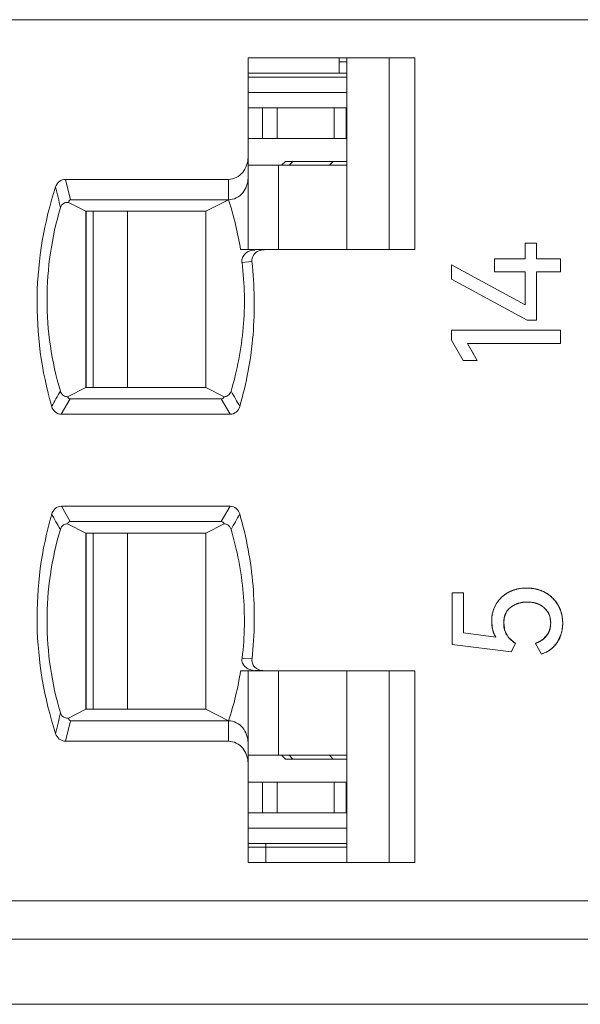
# Model space of a CAD drawing. Header units: inches. Extents: x 830 to 2908, y -1046 to 167.
# Tile 35 of 58: x 2665 to 2672, y -821 to -809. Entities that reach past the tile are written whole.
import ezdxf

# ---------------------------------------------------------------- set-up
doc = ezdxf.new("R2010")
doc.units = ezdxf.units.IN
doc.header["$LTSCALE"] = 23.1
doc.header["$MEASUREMENT"] = 0
doc.layers.get('0').update_dxf_attribs({"lineweight": 18})
for name, color, linetype, lineweight in [('1_27', 7, 'Continuous', 18), ('1_37', 7, 'Continuous', 18), ('1_42', 7, 'Continuous', 18), ('1_43', 7, 'Continuous', 18), ('1_6', 7, 'Continuous', 18), ('1_8', 7, 'Continuous', 18)]:
    doc.layers.add(name, color=color, linetype=linetype, lineweight=lineweight)

msp = doc.modelspace()

# ---------------------------------------------------------------- linework, layer by layer
at = {"color": 0, "linetype": 'Continuous', "lineweight": 0}
for p, q in [((2671.587, -811.48), (2671.736, -811.48)), ((2671.587, -811.684), (2671.587, -811.48)), ((2671.736, -811.48), (2671.736, -811.684)), ((2671.189, -811.684), (2671.587, -811.684)), ((2671.189, -811.856), (2671.189, -811.684)), ((2671.736, -811.684), (2672.05, -811.684)), ((2672.05, -811.684), (2672.05, -811.856)), ((2671.587, -812.283), (2670.628, -811.763)), ((2670.628, -811.951), (2670.628, -811.763)), ((2671.587, -811.856), (2671.189, -811.856)), ((2671.587, -812.283), (2671.587, -811.856)), ((2672.05, -811.856), (2671.736, -811.856)), ((2671.736, -811.856), (2671.736, -812.485)), ((2670.628, -811.951), (2671.616, -812.485)), ((2671.736, -812.485), (2671.616, -812.485)), ((2670.628, -812.613), (2672.05, -812.613)), ((2670.628, -812.745), (2670.628, -812.613)), ((2672.05, -812.613), (2672.05, -812.788)), ((2670.628, -812.745), (2670.781, -813.009)), ((2672.05, -812.788), (2670.836, -812.788)), ((2670.962, -813.009), (2670.836, -812.788)), ((2670.836, -812.788), (2670.917, -812.931)), ((2670.962, -813.009), (2670.781, -813.009)), ((2670.634, -816.045), (2670.785, -816.045)), ((2670.634, -816.716), (2670.634, -816.045)), ((2670.785, -816.045), (2670.785, -816.565)), ((2671.374, -816.035), (2671.444, -816.006)), ((2671.523, -815.987), (2671.61, -815.981)), ((2671.61, -815.981), (2671.7, -815.988)), ((2671.18, -816.252), (2671.211, -816.188)), ((2671.534, -816.171), (2671.478, -816.188)), ((2671.757, -816.188), (2671.704, -816.172)), ((2672.02, -816.206), (2672.059, -816.297)), ((2671.883, -816.291), (2671.837, -816.237)), ((2672.072, -816.355), (2672.079, -816.439)), ((2671.158, -816.492), (2671.152, -816.413)), ((2671.314, -816.378), (2671.309, -816.439)), ((2671.309, -816.439), (2671.325, -816.54)), ((2671.916, -816.5), (2671.921, -816.459)), ((2671.206, -816.621), (2670.785, -816.565)), ((2671.176, -816.561), (2671.158, -816.492)), ((2671.206, -816.621), (2671.176, -816.561)), ((2671.325, -816.54), (2671.375, -816.629)), ((2671.83, -816.644), (2671.887, -816.578)), ((2671.899, -816.554), (2671.916, -816.5)), ((2672.06, -816.578), (2672.008, -816.69)), ((2670.634, -816.716), (2671.406, -816.813)), ((2671.375, -816.629), (2671.462, -816.703)), ((2671.406, -816.813), (2671.462, -816.703)), ((2671.722, -816.703), (2671.802, -816.842)), ((2671.731, -816.699), (2671.78, -816.677)), ((2671.78, -816.677), (2671.83, -816.644)), ((2672.008, -816.69), (2671.967, -816.741)), ((2671.87, -816.813), (2671.802, -816.842))]:
    msp.add_line(p, q, dxfattribs=at)
at = {"color": 7, "linetype": 'Continuous', "lineweight": 0}
msp.add_line((2608.034, -821.413), (2704.63, -821.413), dxfattribs=at)
at = {"color": 0, "linetype": 'Continuous', "lineweight": 0}
for centre, radius, start, end in [((2671.569, -816.407), 0.42, 128.9274, 137.719), ((2671.573, -816.412), 0.427, 127.4469, 128.951), ((2671.574, -816.413), 0.427, 120.3872, 127.448), ((2671.571, -816.409), 0.423, 117.8417, 120.3839), ((2671.591, -816.458), 0.475, 105.2624, 108.0017), ((2671.601, -816.505), 0.524, 98.6133, 100.5856), ((2671.619, -816.489), 0.508, 78.7434, 80.8462), ((2671.623, -816.469), 0.487, 76.1785, 78.7459), ((2671.628, -816.451), 0.469, 70.8863, 76.1854), ((2671.636, -816.427), 0.443, 60.5655, 70.9334), ((2671.64, -816.419), 0.434, 55.2966, 60.4866), ((2671.634, -816.428), 0.445, 50.9472, 55.3032), ((2671.631, -816.431), 0.449, 48.9714, 50.952), ((2671.631, -816.432), 0.45, 41.2571, 48.9731), ((2671.543, -816.386), 0.386, 143.6501, 149.2497), ((2671.555, -816.395), 0.401, 138.8627, 143.6562), ((2671.561, -816.4), 0.409, 137.7491, 138.875), ((2671.609, -816.533), 0.369, 100.2248, 101.657), ((2671.646, -816.461), 0.295, 63.6859, 67.8654), ((2671.634, -816.429), 0.446, 39.1009, 41.2517), ((2671.639, -816.425), 0.44, 35.0248, 39.1062), ((2671.649, -816.418), 0.427, 29.7548, 35.033), ((2671.626, -816.413), 0.474, 170.6811, 180.0036), ((2671.616, -816.412), 0.464, 169.037, 170.6629), ((2671.599, -816.408), 0.447, 160.9279, 169.082), ((2671.579, -816.402), 0.426, 159.4122, 160.8762), ((2671.678, -816.42), 0.242, 29.8575, 32.253), ((2671.602, -816.433), 0.476, 9.4142, 11.6716), ((2671.549, -816.439), 0.53, 354.3326, 358.1563), ((2671.535, -816.439), 0.544, 358.1464, 0.0025), ((2671.678, -816.455), 0.242, 329.7085, 335.9282), ((2671.617, -816.45), 0.461, 343.8259, 348.2267), ((2671.596, -816.445), 0.482, 348.2054, 349.7944), ((2671.575, -816.442), 0.504, 349.8153, 354.3413), ((2671.583, -816.308), 0.418, 289.4432, 290.7508), ((2671.684, -816.464), 0.396, 309.7884, 315.5966), ((2671.677, -816.455), 0.407, 298.3264, 303.4946), ((2671.677, -816.456), 0.406, 303.4852, 309.7953)]:
    msp.add_arc(centre, radius, start, end, dxfattribs=at)
for points, knots in [([(2671.374, -816.035), (2671.365, -816.04), (2671.348, -816.049), (2671.324, -816.065), (2671.306, -816.079), (2671.291, -816.091), (2671.281, -816.101), (2671.271, -816.11), (2671.261, -816.12), (2671.252, -816.131), (2671.245, -816.14), (2671.239, -816.147), (2671.235, -816.153), (2671.23, -816.159), (2671.227, -816.163), (2671.224, -816.167), (2671.222, -816.17), (2671.22, -816.173), (2671.218, -816.176), (2671.217, -816.179), (2671.216, -816.181), (2671.215, -816.182), (2671.214, -816.183), (2671.213, -816.184), (2671.213, -816.185), (2671.212, -816.186), (2671.212, -816.187), (2671.212, -816.187), (2671.211, -816.187), (2671.211, -816.188), (2671.211, -816.188), (2671.211, -816.188), (2671.211, -816.188), (2671.211, -816.188), (2671.211, -816.188), (2671.211, -816.188)], [0, 0, 0, 0, 0.125, 0.25, 0.375, 0.4375, 0.500001, 0.562501, 0.625001, 0.687501, 0.750001, 0.781251, 0.812501, 0.843751, 0.875001, 0.890626, 0.906251, 0.921876, 0.937501, 0.953126, 0.960938, 0.968751, 0.976564, 0.98047, 0.984376, 0.988282, 0.992189, 0.994142, 0.996095, 0.997071, 0.998048, 0.999024, 0.999513, 0.999757, 1, 1, 1, 1]), ([(2671.61, -815.981), (2671.599, -815.981), (2671.577, -815.981), (2671.545, -815.984), (2671.52, -815.987), (2671.499, -815.991), (2671.485, -815.994), (2671.47, -815.998), (2671.456, -816.002), (2671.441, -816.006), (2671.43, -816.01), (2671.421, -816.014), (2671.414, -816.017), (2671.407, -816.019), (2671.401, -816.022), (2671.397, -816.024), (2671.393, -816.025), (2671.39, -816.027), (2671.387, -816.029), (2671.384, -816.03), (2671.382, -816.031), (2671.38, -816.032), (2671.379, -816.032), (2671.378, -816.033), (2671.377, -816.033), (2671.376, -816.034), (2671.376, -816.034), (2671.375, -816.034), (2671.375, -816.035), (2671.374, -816.035), (2671.374, -816.035), (2671.374, -816.035), (2671.374, -816.035), (2671.374, -816.035), (2671.374, -816.035), (2671.374, -816.035)], [0, 0, 0, 0, 0.125, 0.25, 0.375, 0.4375, 0.500001, 0.562501, 0.625001, 0.687501, 0.750001, 0.781251, 0.812501, 0.843751, 0.875001, 0.890626, 0.906251, 0.921876, 0.937501, 0.953126, 0.960938, 0.968751, 0.976564, 0.98047, 0.984376, 0.988282, 0.992189, 0.994142, 0.996095, 0.997071, 0.998048, 0.999024, 0.999513, 0.999757, 1, 1, 1, 1]), ([(2671.854, -816.041), (2671.845, -816.036), (2671.827, -816.026), (2671.799, -816.014), (2671.775, -816.006), (2671.755, -816), (2671.74, -815.996), (2671.724, -815.992), (2671.709, -815.989), (2671.693, -815.987), (2671.679, -815.985), (2671.668, -815.984), (2671.66, -815.983), (2671.652, -815.982), (2671.645, -815.982), (2671.639, -815.981), (2671.635, -815.981), (2671.631, -815.981), (2671.627, -815.981), (2671.623, -815.981), (2671.62, -815.981), (2671.618, -815.981), (2671.616, -815.981), (2671.615, -815.981), (2671.614, -815.981), (2671.613, -815.981), (2671.612, -815.981), (2671.611, -815.981), (2671.611, -815.981), (2671.61, -815.981), (2671.61, -815.981), (2671.61, -815.981), (2671.61, -815.981), (2671.61, -815.981), (2671.61, -815.981), (2671.61, -815.981)], [0, 0, 0, 0, 0.125, 0.25, 0.375, 0.4375, 0.500001, 0.562501, 0.625001, 0.687501, 0.750001, 0.781251, 0.812501, 0.843751, 0.875001, 0.890626, 0.906251, 0.921876, 0.937501, 0.953126, 0.960939, 0.968751, 0.976564, 0.98047, 0.984376, 0.988282, 0.992189, 0.994142, 0.996095, 0.997071, 0.998048, 0.999024, 0.999513, 0.999757, 1, 1, 1, 1]), ([(2672.02, -816.206), (2672.015, -816.197), (2672.005, -816.18), (2671.988, -816.156), (2671.972, -816.137), (2671.959, -816.123), (2671.949, -816.112), (2671.938, -816.102), (2671.927, -816.092), (2671.916, -816.083), (2671.906, -816.075), (2671.898, -816.069), (2671.892, -816.065), (2671.886, -816.061), (2671.881, -816.057), (2671.877, -816.055), (2671.874, -816.053), (2671.87, -816.051), (2671.867, -816.049), (2671.865, -816.047), (2671.862, -816.046), (2671.861, -816.045), (2671.859, -816.044), (2671.858, -816.043), (2671.857, -816.043), (2671.857, -816.042), (2671.856, -816.042), (2671.855, -816.042), (2671.855, -816.041), (2671.855, -816.041), (2671.854, -816.041), (2671.854, -816.041), (2671.854, -816.041), (2671.854, -816.041), (2671.854, -816.041), (2671.854, -816.041)], [0, 0, 0, 0, 0.125, 0.25, 0.375, 0.4375, 0.500001, 0.562501, 0.625001, 0.687501, 0.750001, 0.781251, 0.812501, 0.843751, 0.875001, 0.890626, 0.906251, 0.921876, 0.937501, 0.953126, 0.960938, 0.968751, 0.976564, 0.98047, 0.984376, 0.988282, 0.992189, 0.994142, 0.996095, 0.997071, 0.998048, 0.999024, 0.999513, 0.999757, 1, 1, 1, 1]), ([(2671.478, -816.188), (2671.449, -816.199), (2671.402, -816.225), (2671.365, -816.266), (2671.351, -816.284)], [0, 0, 0, 0, 0.574716, 1, 1, 1, 1]), ([(2671.398, -816.234), (2671.405, -816.228), (2671.421, -816.217), (2671.445, -816.203), (2671.466, -816.192), (2671.484, -816.185), (2671.497, -816.181), (2671.511, -816.177), (2671.526, -816.173), (2671.54, -816.17), (2671.552, -816.168), (2671.562, -816.166), (2671.57, -816.166), (2671.578, -816.165), (2671.584, -816.164), (2671.589, -816.164), (2671.593, -816.164), (2671.597, -816.164), (2671.601, -816.163), (2671.605, -816.163), (2671.607, -816.163), (2671.609, -816.163), (2671.611, -816.163), (2671.612, -816.163), (2671.613, -816.163), (2671.614, -816.163), (2671.615, -816.163), (2671.616, -816.163), (2671.616, -816.163), (2671.617, -816.163), (2671.617, -816.163), (2671.617, -816.163), (2671.617, -816.163), (2671.617, -816.163), (2671.617, -816.163), (2671.617, -816.163)], [0, 0, 0, 0, 0.125, 0.25, 0.375, 0.4375, 0.500001, 0.562501, 0.625001, 0.687501, 0.750001, 0.781251, 0.812501, 0.843751, 0.875001, 0.890626, 0.906251, 0.921876, 0.937501, 0.953126, 0.960938, 0.968751, 0.976564, 0.98047, 0.984376, 0.988282, 0.992189, 0.994142, 0.996095, 0.997071, 0.998048, 0.999024, 0.999513, 0.999757, 1, 1, 1, 1]), ([(2671.704, -816.172), (2671.696, -816.17), (2671.668, -816.165), (2671.618, -816.162), (2671.572, -816.165), (2671.547, -816.169), (2671.543, -816.169)], [0, 0, 0, 0, 0.14114, 0.538473, 0.926946, 1, 1, 1, 1]), ([(2671.617, -816.163), (2671.629, -816.163), (2671.65, -816.164), (2671.682, -816.167), (2671.706, -816.172), (2671.725, -816.177), (2671.739, -816.181), (2671.753, -816.186), (2671.766, -816.192), (2671.779, -816.198), (2671.789, -816.203), (2671.797, -816.208), (2671.803, -816.212), (2671.809, -816.216), (2671.814, -816.219), (2671.817, -816.222), (2671.82, -816.224), (2671.823, -816.226), (2671.826, -816.228), (2671.828, -816.23), (2671.83, -816.231), (2671.831, -816.232), (2671.832, -816.233), (2671.833, -816.234), (2671.834, -816.235), (2671.835, -816.235), (2671.835, -816.236), (2671.836, -816.236), (2671.836, -816.236), (2671.836, -816.236), (2671.836, -816.237), (2671.836, -816.237), (2671.836, -816.237), (2671.837, -816.237), (2671.837, -816.237), (2671.837, -816.237)], [0, 0, 0, 0, 0.125, 0.25, 0.375, 0.4375, 0.500001, 0.562501, 0.625001, 0.687501, 0.750001, 0.781251, 0.812501, 0.843751, 0.875001, 0.890626, 0.906251, 0.921876, 0.937501, 0.953126, 0.960938, 0.968751, 0.976563, 0.98047, 0.984376, 0.988282, 0.992188, 0.994142, 0.996095, 0.997071, 0.998048, 0.999024, 0.999513, 0.999757, 1, 1, 1, 1]), ([(2672.079, -816.439), (2672.079, -816.428), (2672.078, -816.407), (2672.076, -816.376), (2672.072, -816.351), (2672.068, -816.331), (2672.064, -816.316), (2672.06, -816.302), (2672.056, -816.288), (2672.051, -816.274), (2672.047, -816.262), (2672.043, -816.253), (2672.04, -816.246), (2672.037, -816.239), (2672.034, -816.233), (2672.032, -816.229), (2672.031, -816.226), (2672.029, -816.222), (2672.027, -816.219), (2672.026, -816.216), (2672.024, -816.214), (2672.024, -816.212), (2672.023, -816.211), (2672.022, -816.21), (2672.022, -816.209), (2672.021, -816.208), (2672.021, -816.208), (2672.021, -816.207), (2672.02, -816.207), (2672.02, -816.206), (2672.02, -816.206), (2672.02, -816.206), (2672.02, -816.206), (2672.02, -816.206), (2672.02, -816.206), (2672.02, -816.206), (2672.02, -816.206)], [0, 0, 0, 0, 0.125, 0.25, 0.375, 0.4375, 0.500001, 0.562501, 0.625001, 0.687501, 0.750001, 0.781251, 0.812501, 0.843751, 0.875001, 0.890626, 0.906251, 0.921876, 0.937501, 0.953126, 0.960938, 0.968751, 0.976564, 0.98047, 0.984376, 0.988282, 0.992189, 0.994142, 0.996095, 0.997071, 0.998048, 0.999024, 0.999513, 0.999757, 0.999994, 1, 1, 1, 1]), ([(2671.309, -816.439), (2671.309, -816.427), (2671.31, -816.406), (2671.314, -816.375), (2671.32, -816.352), (2671.326, -816.333), (2671.331, -816.32), (2671.337, -816.308), (2671.344, -816.296), (2671.351, -816.284), (2671.358, -816.275), (2671.363, -816.268), (2671.368, -816.263), (2671.372, -816.258), (2671.376, -816.253), (2671.38, -816.25), (2671.382, -816.248), (2671.385, -816.245), (2671.387, -816.243), (2671.389, -816.241), (2671.391, -816.24), (2671.393, -816.238), (2671.394, -816.237), (2671.395, -816.237), (2671.395, -816.236), (2671.396, -816.236), (2671.397, -816.235), (2671.397, -816.235), (2671.397, -816.235), (2671.398, -816.234), (2671.398, -816.234), (2671.398, -816.234), (2671.398, -816.234), (2671.398, -816.234), (2671.398, -816.234), (2671.398, -816.234)], [0, 0, 0, 0, 0.125, 0.25, 0.375, 0.4375, 0.500001, 0.562501, 0.625001, 0.687501, 0.750001, 0.781251, 0.812501, 0.843751, 0.875001, 0.890626, 0.906251, 0.921876, 0.937501, 0.953126, 0.960939, 0.968751, 0.976564, 0.98047, 0.984376, 0.988282, 0.992189, 0.994142, 0.996095, 0.997071, 0.998048, 0.999025, 0.999513, 0.999757, 1, 1, 1, 1]), ([(2671.351, -816.284), (2671.344, -816.296), (2671.327, -816.326), (2671.317, -816.358), (2671.314, -816.378)], [0, 0, 0, 0, 0.406797, 1, 1, 1, 1]), ([(2671.837, -816.237), (2671.844, -816.243), (2671.857, -816.256), (2671.874, -816.277), (2671.887, -816.296), (2671.895, -816.312), (2671.901, -816.324), (2671.906, -816.337), (2671.91, -816.35), (2671.914, -816.364), (2671.916, -816.376), (2671.918, -816.385), (2671.919, -816.393), (2671.92, -816.4), (2671.921, -816.406), (2671.921, -816.411), (2671.921, -816.415), (2671.921, -816.419), (2671.922, -816.423), (2671.922, -816.426), (2671.922, -816.429), (2671.922, -816.431), (2671.922, -816.432), (2671.922, -816.434), (2671.922, -816.435), (2671.922, -816.436), (2671.922, -816.436), (2671.922, -816.437), (2671.922, -816.438), (2671.922, -816.438), (2671.922, -816.438), (2671.922, -816.438), (2671.922, -816.438), (2671.922, -816.439), (2671.922, -816.439), (2671.922, -816.439)], [0, 0, 0, 0, 0.125, 0.25, 0.375, 0.4375, 0.500001, 0.562501, 0.625001, 0.687501, 0.750001, 0.781251, 0.812501, 0.843751, 0.875001, 0.890626, 0.906251, 0.921876, 0.937501, 0.953126, 0.960939, 0.968751, 0.976564, 0.98047, 0.984376, 0.988282, 0.992189, 0.994142, 0.996095, 0.997071, 0.998048, 0.999025, 0.999513, 0.999757, 1, 1, 1, 1]), ([(2671.921, -816.459), (2671.922, -816.452), (2671.923, -816.406), (2671.915, -816.351), (2671.893, -816.308), (2671.888, -816.3)], [0, 0, 0, 0, 0.121072, 0.834212, 1, 1, 1, 1]), ([(2671.152, -816.413), (2671.152, -816.424), (2671.152, -816.444), (2671.155, -816.472), (2671.158, -816.495), (2671.162, -816.513), (2671.165, -816.526), (2671.169, -816.539), (2671.173, -816.552), (2671.177, -816.564), (2671.181, -816.574), (2671.185, -816.582), (2671.187, -816.588), (2671.19, -816.593), (2671.193, -816.598), (2671.195, -816.602), (2671.196, -816.605), (2671.198, -816.607), (2671.199, -816.61), (2671.201, -816.612), (2671.202, -816.614), (2671.203, -816.616), (2671.203, -816.617), (2671.204, -816.618), (2671.204, -816.618), (2671.205, -816.619), (2671.205, -816.62), (2671.205, -816.62), (2671.206, -816.62), (2671.206, -816.621), (2671.206, -816.621), (2671.206, -816.621), (2671.206, -816.621), (2671.206, -816.621), (2671.206, -816.621), (2671.206, -816.621)], [0, 0, 0, 0, 0.125, 0.25, 0.375, 0.4375, 0.5, 0.5625, 0.625, 0.6875, 0.75, 0.78125, 0.8125, 0.84375, 0.875, 0.890625, 0.90625, 0.921875, 0.9375, 0.953125, 0.960938, 0.96875, 0.976563, 0.980469, 0.984375, 0.988282, 0.992188, 0.994141, 0.996094, 0.997071, 0.998047, 0.999024, 0.999512, 0.999756, 1, 1, 1, 1]), ([(2671.462, -816.703), (2671.449, -816.695), (2671.425, -816.678), (2671.394, -816.651), (2671.372, -816.626), (2671.357, -816.605), (2671.347, -816.589), (2671.338, -816.572), (2671.33, -816.555), (2671.324, -816.537), (2671.319, -816.522), (2671.316, -816.509), (2671.314, -816.499), (2671.312, -816.49), (2671.311, -816.481), (2671.311, -816.475), (2671.31, -816.47), (2671.31, -816.465), (2671.309, -816.459), (2671.309, -816.455), (2671.309, -816.452), (2671.309, -816.449), (2671.309, -816.447), (2671.309, -816.445), (2671.309, -816.444), (2671.309, -816.443), (2671.309, -816.441), (2671.309, -816.441), (2671.309, -816.44), (2671.309, -816.44), (2671.309, -816.439), (2671.309, -816.439), (2671.309, -816.439), (2671.309, -816.439), (2671.309, -816.439), (2671.309, -816.439)], [0, 0, 0, 0, 0.125, 0.25, 0.375, 0.4375, 0.500001, 0.562501, 0.625001, 0.687501, 0.750001, 0.781251, 0.812501, 0.843751, 0.875001, 0.890626, 0.906251, 0.921876, 0.937501, 0.953126, 0.960939, 0.968751, 0.976564, 0.98047, 0.984376, 0.988282, 0.992189, 0.994142, 0.996095, 0.997071, 0.998048, 0.999025, 0.999513, 0.999757, 1, 1, 1, 1]), ([(2671.922, -816.439), (2671.922, -816.447), (2671.921, -816.462), (2671.919, -816.485), (2671.916, -816.503), (2671.912, -816.516), (2671.909, -816.527), (2671.906, -816.537), (2671.902, -816.547), (2671.898, -816.556), (2671.894, -816.564), (2671.891, -816.57), (2671.889, -816.575), (2671.886, -816.579), (2671.884, -816.583), (2671.882, -816.586), (2671.88, -816.588), (2671.879, -816.59), (2671.878, -816.592), (2671.876, -816.594), (2671.875, -816.595), (2671.875, -816.596), (2671.874, -816.597), (2671.873, -816.598), (2671.873, -816.599), (2671.873, -816.599), (2671.872, -816.6), (2671.872, -816.6), (2671.872, -816.6), (2671.872, -816.6), (2671.872, -816.6), (2671.872, -816.601), (2671.872, -816.601), (2671.871, -816.601), (2671.871, -816.601), (2671.871, -816.601), (2671.871, -816.601)], [0, 0, 0, 0, 0.125, 0.25, 0.375, 0.4375, 0.500001, 0.562501, 0.625001, 0.687501, 0.750001, 0.781251, 0.812501, 0.843751, 0.875001, 0.890626, 0.906251, 0.921876, 0.937501, 0.953126, 0.960938, 0.968751, 0.976564, 0.98047, 0.984376, 0.988282, 0.992189, 0.994142, 0.996095, 0.997071, 0.998048, 0.999024, 0.999513, 0.999757, 0.999931, 1, 1, 1, 1]), ([(2672.008, -816.69), (2672.014, -816.681), (2672.025, -816.662), (2672.04, -816.633), (2672.05, -816.608), (2672.057, -816.588), (2672.061, -816.572), (2672.066, -816.556), (2672.069, -816.54), (2672.072, -816.524), (2672.074, -816.51), (2672.076, -816.499), (2672.077, -816.491), (2672.077, -816.482), (2672.078, -816.475), (2672.078, -816.469), (2672.078, -816.465), (2672.079, -816.461), (2672.079, -816.456), (2672.079, -816.453), (2672.079, -816.45), (2672.079, -816.447), (2672.079, -816.446), (2672.079, -816.444), (2672.079, -816.443), (2672.079, -816.442), (2672.079, -816.441), (2672.079, -816.44), (2672.079, -816.44), (2672.079, -816.439), (2672.079, -816.439), (2672.079, -816.439), (2672.079, -816.439), (2672.079, -816.439), (2672.079, -816.439), (2672.079, -816.439)], [0, 0, 0, 0, 0.125, 0.25, 0.375, 0.4375, 0.500001, 0.562501, 0.625001, 0.687501, 0.750001, 0.781251, 0.812501, 0.843751, 0.875001, 0.890626, 0.906251, 0.921876, 0.937501, 0.953126, 0.960939, 0.968751, 0.976564, 0.98047, 0.984376, 0.988282, 0.992189, 0.994142, 0.996095, 0.997071, 0.998048, 0.999024, 0.999513, 0.999757, 1, 1, 1, 1]), ([(2671.871, -816.601), (2671.867, -816.606), (2671.858, -816.617), (2671.843, -816.632), (2671.83, -816.644), (2671.818, -816.653), (2671.809, -816.66), (2671.799, -816.666), (2671.79, -816.672), (2671.779, -816.678), (2671.77, -816.682), (2671.763, -816.686), (2671.757, -816.688), (2671.752, -816.691), (2671.747, -816.693), (2671.743, -816.694), (2671.74, -816.696), (2671.737, -816.697), (2671.734, -816.698), (2671.732, -816.699), (2671.73, -816.7), (2671.728, -816.7), (2671.727, -816.701), (2671.726, -816.701), (2671.725, -816.701), (2671.724, -816.702), (2671.724, -816.702), (2671.723, -816.702), (2671.723, -816.702), (2671.723, -816.702), (2671.722, -816.702), (2671.722, -816.702), (2671.722, -816.702), (2671.722, -816.702), (2671.722, -816.703), (2671.722, -816.703), (2671.722, -816.703)], [0, 0, 0, 0, 0.125, 0.25, 0.375, 0.4375, 0.5, 0.5625, 0.625, 0.6875, 0.75, 0.78125, 0.8125, 0.84375, 0.875, 0.890625, 0.90625, 0.921875, 0.9375, 0.953125, 0.960938, 0.96875, 0.976563, 0.980469, 0.984375, 0.988281, 0.992188, 0.994141, 0.996094, 0.99707, 0.998047, 0.999024, 0.999512, 0.999756, 0.999995, 1, 1, 1, 1]), ([(2671.802, -816.842), (2671.813, -816.839), (2671.835, -816.831), (2671.866, -816.817), (2671.89, -816.804), (2671.908, -816.792), (2671.921, -816.783), (2671.934, -816.773), (2671.946, -816.763), (2671.958, -816.752), (2671.967, -816.743), (2671.974, -816.735), (2671.979, -816.729), (2671.985, -816.723), (2671.989, -816.717), (2671.992, -816.713), (2671.994, -816.71), (2671.997, -816.707), (2671.999, -816.703), (2672.001, -816.701), (2672.003, -816.698), (2672.004, -816.697), (2672.005, -816.695), (2672.005, -816.694), (2672.006, -816.693), (2672.007, -816.692), (2672.007, -816.692), (2672.007, -816.691), (2672.008, -816.691), (2672.008, -816.691), (2672.008, -816.69), (2672.008, -816.69), (2672.008, -816.69), (2672.008, -816.69), (2672.008, -816.69), (2672.008, -816.69)], [0, 0, 0, 0, 0.125, 0.25, 0.375, 0.4375, 0.500001, 0.562501, 0.625001, 0.687501, 0.750001, 0.781251, 0.812501, 0.843751, 0.875001, 0.890626, 0.906251, 0.921876, 0.937501, 0.953126, 0.960939, 0.968751, 0.976564, 0.98047, 0.984376, 0.988282, 0.992189, 0.994142, 0.996095, 0.997071, 0.998048, 0.999025, 0.999513, 0.999757, 1, 1, 1, 1])]:
    msp.add_open_spline(points, degree=3, knots=knots, dxfattribs=at)
msp.add_open_spline([(2671.211, -816.188), (2671.171, -816.254), (2671.152, -816.329), (2671.152, -816.413)], degree=3, dxfattribs=at)
at = {"layer": '1_27', "color": 7, "linetype": 'Continuous', "lineweight": 0}
for p, q in [((2669.16, -809.263), (2669.16, -809.063)), ((2669.26, -809.113), (2669.16, -809.113)), ((2669.26, -809.263), (2667.971, -809.263)), ((2668.205, -819.563), (2668.205, -819.313)), ((2667.971, -819.363), (2669.26, -819.363))]:
    msp.add_line(p, q, dxfattribs=at)
at = {"layer": '1_37', "color": 7, "linetype": 'Continuous', "lineweight": 0}
for p, q in [((2665.951, -817.563), (2665.951, -815.263)), ((2666.397, -815.263), (2666.397, -817.563)), ((2668.37, -818.163), (2668.37, -817.063)), ((2667.971, -818.163), (2669.26, -818.163))]:
    msp.add_line(p, q, dxfattribs=at)
at = {"layer": '1_42', "color": 7, "linetype": 'Continuous', "lineweight": 0}
for p, q in [((2667.971, -809.713), (2669.26, -809.713)), ((2668.159, -810.113), (2668.159, -809.713)), ((2668.351, -809.713), (2668.351, -810.113)), ((2669.096, -810.113), (2669.096, -809.713)), ((2669.253, -809.713), (2669.253, -810.113)), ((2667.971, -810.113), (2669.26, -810.113)), ((2665.86, -811.063), (2665.86, -813.363))]:
    msp.add_line(p, q, dxfattribs=at)
at = {"layer": '1_43', "color": 7, "linetype": 'Continuous', "lineweight": 0}
for p, q in [((2665.86, -815.263), (2665.86, -817.563)), ((2669.26, -818.513), (2667.971, -818.513)), ((2668.159, -818.913), (2668.159, -818.513)), ((2668.351, -818.513), (2668.351, -818.913)), ((2669.096, -818.913), (2669.096, -818.513)), ((2669.253, -818.913), (2669.253, -818.513)), ((2667.971, -818.913), (2669.26, -818.913))]:
    msp.add_line(p, q, dxfattribs=at)
at = {"layer": '1_6', "color": 7, "linetype": 'Continuous', "lineweight": 0}
for p, q in [((2700.138, -808.563), (2632.452, -808.563)), ((2667.971, -809.063), (2670.15, -809.063)), ((2667.971, -811.563), (2667.971, -809.063)), ((2669.26, -809.063), (2669.26, -811.563)), ((2669.813, -809.063), (2669.813, -811.563)), ((2670.15, -809.063), (2670.15, -811.563)), ((2667.971, -809.313), (2669.26, -809.313)), ((2669.26, -809.513), (2667.971, -809.513)), ((2668.41, -810.463), (2668.46, -810.413)), ((2669.26, -810.413), (2668.46, -810.413)), ((2668.558, -810.413), (2668.509, -810.463)), ((2669.035, -810.463), (2669.084, -810.413)), ((2665.587, -810.647), (2667.716, -810.647)), ((2665.652, -810.913), (2665.587, -810.647)), ((2667.716, -810.913), (2667.716, -810.647)), ((2665.853, -811.063), (2665.628, -810.95)), ((2665.652, -810.913), (2667.716, -810.913)), ((2667.716, -810.913), (2667.418, -811.063)), ((2665.853, -811.063), (2667.418, -811.063)), ((2665.853, -813.363), (2665.853, -811.063)), ((2667.418, -813.363), (2667.418, -811.063)), ((2667.873, -811.563), (2668.169, -811.563)), ((2668.111, -811.58), (2668.164, -811.565)), ((2668.164, -811.567), (2668.182, -811.565)), ((2670.15, -811.563), (2668.174, -811.563)), ((2668.02, -811.721), (2667.891, -811.733)), ((2665.613, -813.484), (2665.853, -813.363)), ((2667.418, -813.363), (2665.853, -813.363)), ((2667.418, -813.363), (2667.659, -813.484)), ((2665.533, -813.713), (2665.65, -813.513)), ((2667.621, -813.513), (2665.65, -813.513)), ((2667.621, -813.513), (2667.737, -813.713)), ((2667.737, -813.713), (2665.533, -813.713)), ((2665.534, -814.913), (2667.738, -814.913)), ((2665.65, -815.113), (2665.534, -814.913)), ((2667.738, -814.913), (2667.621, -815.113)), ((2665.853, -815.263), (2665.613, -815.143)), ((2665.65, -815.113), (2667.621, -815.113)), ((2667.659, -815.143), (2667.418, -815.263)), ((2665.853, -815.263), (2667.418, -815.263)), ((2665.853, -815.263), (2665.853, -817.563)), ((2667.418, -817.563), (2667.418, -815.263)), ((2668.024, -816.902), (2667.897, -816.894)), ((2667.873, -817.063), (2670.15, -817.063)), ((2667.971, -819.563), (2667.971, -817.063)), ((2668.031, -817.054), (2668.06, -817.059)), ((2668.06, -817.057), (2668.164, -817.057)), ((2668.06, -817.058), (2668.062, -817.059)), ((2668.178, -817.062), (2668.164, -817.06)), ((2669.26, -817.063), (2669.26, -819.563)), ((2669.813, -817.063), (2669.813, -819.563)), ((2670.15, -817.063), (2670.15, -819.563)), ((2665.628, -817.677), (2665.853, -817.563)), ((2667.418, -817.563), (2665.853, -817.563)), ((2667.418, -817.563), (2667.716, -817.713)), ((2665.587, -817.98), (2665.652, -817.713)), ((2667.716, -817.713), (2665.652, -817.713)), ((2667.716, -817.98), (2667.716, -817.713)), ((2667.716, -817.98), (2665.587, -817.98)), ((2668.46, -818.213), (2668.41, -818.163)), ((2668.46, -818.213), (2669.26, -818.213)), ((2668.509, -818.163), (2668.558, -818.213)), ((2669.084, -818.213), (2669.035, -818.163)), ((2667.971, -819.113), (2669.26, -819.113)), ((2669.26, -819.313), (2667.971, -819.313)), ((2670.15, -819.563), (2667.971, -819.563)), ((2632.452, -820.063), (2700.138, -820.063)), ((2632.11, -820.563), (2701.729, -820.563))]:
    msp.add_line(p, q, dxfattribs=at)
for centre, radius, start, end in [((2763.063, -787.686), 100.291, 193.29321, 193.45176), ((2663.798, -812.208), 4.126, 8.9967, 18.2943), ((2668.06, -811.766), 0.196, 89.9316, 101.2851), ((2676.491, -819.818), 12.704, 149.713, 150.7483), ((2658.867, -818.594), 10.284, 28.9803, 30.2625), ((2675.77, -809.228), 11.87, 209.1853, 210.2939), ((2658.744, -809.994), 10.41, 329.8992, 331.1692), ((2663.798, -816.418), 4.127, 341.7063, 351.0037), ((2762.12, -840.686), 99.315, 166.56453, 166.72466)]:
    msp.add_arc(centre, radius, start, end, dxfattribs=at)
for points, knots in [([(2667.971, -810.36), (2667.971, -810.429), (2667.934, -810.539), (2667.822, -810.629), (2667.751, -810.647), (2667.716, -810.647)], [0, 0, 0, 0, 0.496876, 0.748597, 1, 1, 1, 1]), ([(2665.587, -810.647), (2665.559, -810.646), (2665.5, -810.668), (2665.468, -810.719), (2665.459, -810.746)], [0, 0, 0, 0, 0.498571, 1, 1, 1, 1]), ([(2667.716, -810.913), (2667.751, -810.913), (2667.822, -810.896), (2667.934, -810.806), (2667.971, -810.696), (2667.971, -810.626)], [0, 0, 0, 0, 0.251497, 0.503184, 1, 1, 1, 1]), ([(2665.459, -810.746), (2665.309, -811.205), (2665.144, -812.173), (2665.274, -813.147), (2665.408, -813.611)], [0, 0, 0, 0, 0.5, 1, 1, 1, 1]), ([(2665.523, -811.016), (2665.531, -810.991), (2665.562, -810.948), (2665.61, -810.947), (2665.628, -810.95)], [0, 0, 0, 0, 0.591555, 1, 1, 1, 1]), ([(2665.652, -810.913), (2665.643, -810.914), (2665.631, -810.929), (2665.63, -810.944), (2665.628, -810.95)], [0, 0, 0, 0, 0.572011, 1, 1, 1, 1]), ([(2665.522, -813.411), (2665.406, -813.025), (2665.287, -812.214), (2665.407, -811.403), (2665.523, -811.016)], [0, 0, 0, 0, 0.499974, 1, 1, 1, 1]), ([(2667.891, -811.733), (2667.888, -811.711), (2667.894, -811.667), (2667.939, -811.605), (2667.989, -811.58), (2668.022, -811.574)], [0, 0, 0, 0, 0.30085, 0.557051, 1, 1, 1, 1]), ([(2668.022, -811.721), (2668.021, -811.692), (2668.032, -811.629), (2668.084, -811.592), (2668.111, -811.58)], [0, 0, 0, 0, 0.498785, 1, 1, 1, 1]), ([(2667.894, -811.733), (2667.91, -811.873), (2667.931, -812.156), (2667.911, -812.721), (2667.83, -813.141), (2667.75, -813.411)], [0, 0, 0, 0, 0.250131, 0.50023, 1, 1, 1, 1]), ([(2667.863, -813.611), (2667.951, -813.306), (2668.068, -812.677), (2668.057, -812.037), (2668.022, -811.721)], [0, 0, 0, 0, 0.500023, 1, 1, 1, 1]), ([(2665.613, -813.484), (2665.596, -813.483), (2665.554, -813.472), (2665.528, -813.434), (2665.522, -813.411)], [0, 0, 0, 0, 0.417744, 1, 1, 1, 1]), ([(2665.65, -813.513), (2665.64, -813.513), (2665.623, -813.505), (2665.615, -813.489), (2665.613, -813.484)], [0, 0, 0, 0, 0.625346, 1, 1, 1, 1]), ([(2667.621, -813.513), (2667.628, -813.513), (2667.645, -813.508), (2667.655, -813.493), (2667.659, -813.484)], [0, 0, 0, 0, 0.401074, 1, 1, 1, 1]), ([(2667.75, -813.411), (2667.743, -813.434), (2667.717, -813.472), (2667.675, -813.483), (2667.659, -813.484)], [0, 0, 0, 0, 0.583939, 1, 1, 1, 1]), ([(2665.408, -813.611), (2665.416, -813.638), (2665.447, -813.69), (2665.505, -813.713), (2665.533, -813.713)], [0, 0, 0, 0, 0.500965, 1, 1, 1, 1]), ([(2667.737, -813.713), (2667.766, -813.713), (2667.824, -813.691), (2667.855, -813.639), (2667.863, -813.611)], [0, 0, 0, 0, 0.499191, 1, 1, 1, 1]), ([(2665.534, -814.913), (2665.506, -814.914), (2665.447, -814.936), (2665.416, -814.988), (2665.408, -815.016)], [0, 0, 0, 0, 0.499144, 1, 1, 1, 1]), ([(2667.863, -815.014), (2667.855, -814.987), (2667.823, -814.936), (2667.766, -814.914), (2667.738, -814.913)], [0, 0, 0, 0, 0.501026, 1, 1, 1, 1]), ([(2665.408, -815.016), (2665.274, -815.48), (2665.144, -816.453), (2665.309, -817.421), (2665.459, -817.88)], [0, 0, 0, 0, 0.5, 1, 1, 1, 1]), ([(2668.023, -816.902), (2668.057, -816.587), (2668.068, -815.948), (2667.951, -815.319), (2667.863, -815.014)], [0, 0, 0, 0, 0.499974, 1, 1, 1, 1]), ([(2665.522, -815.215), (2665.528, -815.192), (2665.554, -815.155), (2665.596, -815.144), (2665.613, -815.143)], [0, 0, 0, 0, 0.583737, 1, 1, 1, 1]), ([(2665.65, -815.113), (2665.64, -815.113), (2665.623, -815.122), (2665.615, -815.137), (2665.613, -815.143)], [0, 0, 0, 0, 0.625369, 1, 1, 1, 1]), ([(2667.621, -815.113), (2667.628, -815.113), (2667.645, -815.118), (2667.655, -815.134), (2667.659, -815.143)], [0, 0, 0, 0, 0.40183, 1, 1, 1, 1]), ([(2667.659, -815.143), (2667.676, -815.144), (2667.717, -815.155), (2667.743, -815.192), (2667.75, -815.215)], [0, 0, 0, 0, 0.417911, 1, 1, 1, 1]), ([(2665.523, -817.61), (2665.407, -817.224), (2665.287, -816.413), (2665.406, -815.602), (2665.522, -815.215)], [0, 0, 0, 0, 0.5, 1, 1, 1, 1]), ([(2667.75, -815.215), (2667.83, -815.486), (2667.937, -816.045), (2667.928, -816.613), (2667.895, -816.894)], [0, 0, 0, 0, 0.500019, 1, 1, 1, 1]), ([(2667.895, -816.894), (2667.888, -816.903), (2667.89, -816.93), (2667.901, -816.971), (2667.932, -817.012), (2667.979, -817.042), (2668.014, -817.051), (2668.031, -817.054)], [0, 0, 0, 0, 0.150842, 0.297456, 0.552713, 0.781106, 1, 1, 1, 1]), ([(2668.057, -817.01), (2668.044, -816.996), (2668.022, -816.961), (2668.021, -816.921), (2668.023, -816.902)], [0, 0, 0, 0, 0.499957, 1, 1, 1, 1]), ([(2665.628, -817.677), (2665.61, -817.68), (2665.562, -817.678), (2665.531, -817.636), (2665.523, -817.61)], [0, 0, 0, 0, 0.410182, 1, 1, 1, 1]), ([(2665.628, -817.677), (2665.63, -817.683), (2665.631, -817.698), (2665.643, -817.712), (2665.652, -817.713)], [0, 0, 0, 0, 0.428267, 1, 1, 1, 1]), ([(2667.971, -818), (2667.971, -817.931), (2667.934, -817.82), (2667.822, -817.731), (2667.751, -817.713), (2667.716, -817.713)], [0, 0, 0, 0, 0.496875, 0.748597, 1, 1, 1, 1]), ([(2665.459, -817.88), (2665.468, -817.907), (2665.5, -817.958), (2665.559, -817.98), (2665.587, -817.98)], [0, 0, 0, 0, 0.50159, 1, 1, 1, 1]), ([(2667.716, -817.98), (2667.751, -817.98), (2667.822, -817.997), (2667.934, -818.087), (2667.971, -818.197), (2667.971, -818.267)], [0, 0, 0, 0, 0.251498, 0.503184, 1, 1, 1, 1])]:
    msp.add_open_spline(points, degree=3, knots=knots, dxfattribs=at)
msp.add_open_spline([(2668.164, -817.061), (2668.124, -817.058), (2668.085, -817.038), (2668.057, -817.01)], degree=3, dxfattribs=at)
at = {"layer": '1_8', "color": 7, "linetype": 'Continuous', "lineweight": 0}
for p, q in [((2669.26, -810.463), (2667.971, -810.463)), ((2668.37, -811.563), (2668.37, -810.463)), ((2665.951, -813.363), (2665.951, -811.063)), ((2666.397, -811.063), (2666.397, -813.363))]:
    msp.add_line(p, q, dxfattribs=at)

doc.saveas('drawing.dxf')
